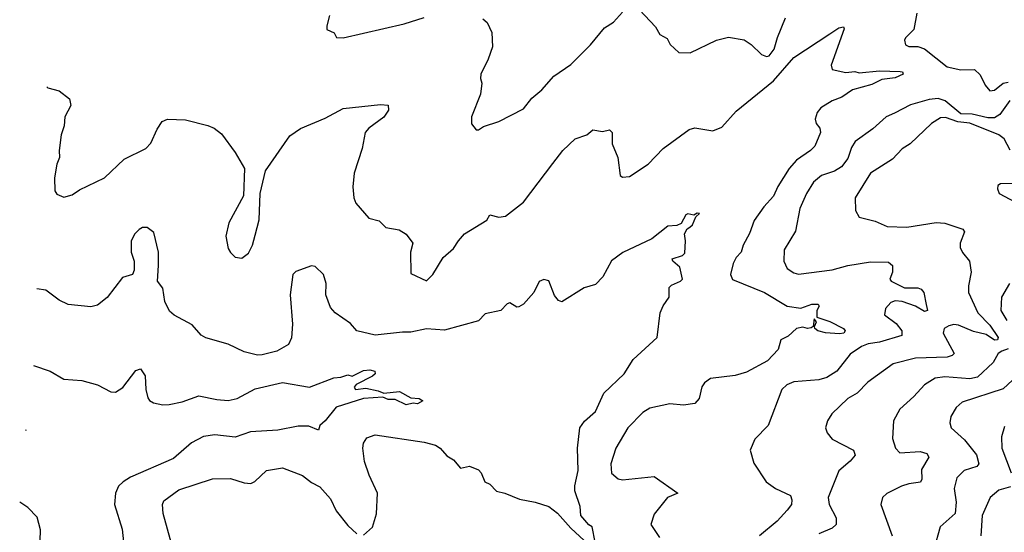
# Model space of a CAD drawing. Extents: x 1443846 to 1577407, y 839182 to 927291.
# Tile 109 of 256: x 1446510 to 1450879, y 891621 to 893896. Entities that reach past the tile are written whole.
import ezdxf

# ---------------------------------------------------------------- set-up
doc = ezdxf.new("R2010")
doc.units = 0

msp = doc.modelspace()

# ---------------------------------------------------------------- linework, layer by layer
at = {"layer": '0CON20XD'}
for points in [[(1447883.8, 893915), (1447871.7, 893868.3), (1447872.3, 893852.3), (1447905, 893837.5), (1447915, 893817.5), (1447945, 893816.2), (1448215, 893878), (1448305, 893906.2)], [(1448565, 893900), (1448583.9, 893883.9), (1448605, 893840), (1448608, 893775), (1448588.9, 893721.1), (1448556, 893655), (1448553.8, 893635), (1448560, 893615), (1448553.8, 893565), (1448513.8, 893465), (1448514.1, 893434.1), (1448535, 893407.5), (1448545, 893407.5), (1448568.3, 893421.7), (1448635.9, 893444.1), (1448745, 893501.2), (1448782.4, 893547.6), (1448825.8, 893585), (1448880, 893645), (1448955, 893697.5), (1449041.9, 893785), (1449105, 893860), (1449145, 893885.7), (1449185, 893929.4)], [(1449259.5, 893939.5), (1449330.8, 893865), (1449350, 893830), (1449382.2, 893812.2), (1449395.7, 893785.7), (1449435, 893751.2), (1449485, 893749.2), (1449601.2, 893805), (1449655, 893818), (1449725, 893806.7), (1449755, 893786.7), (1449801.4, 893741.4), (1449823.3, 893733.3), (1449835, 893735.5), (1449857.6, 893765), (1449872.3, 893817.7), (1449908.2, 893905)], [(1450490, 893925), (1450477.3, 893852.7), (1450440.8, 893815), (1450436, 893805), (1450440, 893785), (1450455, 893777.8), (1450495, 893777.5), (1450525, 893767.1), (1450625, 893687.1), (1450685, 893673.1), (1450746.2, 893675), (1450771.7, 893651.7), (1450793.1, 893605), (1450815, 893580), (1450835, 893583.3), (1450873.3, 893615), (1450895, 893619.3)], [(1446629.3, 893597.7), (1446635, 893594), (1446685, 893580), (1446731.2, 893545), (1446736, 893515), (1446710, 893465), (1446707.5, 893425), (1446694.2, 893385), (1446684, 893315), (1446686.2, 893285), (1446673.8, 893255), (1446663.8, 893195), (1446666.2, 893136.2), (1446675, 893122.5), (1446705, 893108.8), (1446741.7, 893118.3), (1446775, 893141.2), (1446885.5, 893194.5), (1446973.5, 893276.5), (1447068.8, 893325), (1447091.2, 893348.8), (1447120.3, 893409.7), (1447141.2, 893445), (1447165.9, 893454.1), (1447245, 893451.9), (1447345, 893426.7), (1447372, 893415), (1447405, 893389.2), (1447465, 893306.2), (1447506.7, 893235), (1447502.5, 893115), (1447437.5, 892995), (1447424, 892935), (1447435, 892880), (1447445, 892862.5), (1447465, 892842.5), (1447495, 892837.5), (1447525, 892860), (1447542.5, 892895), (1447555, 892940), (1447571.7, 893008.3), (1447576.7, 893125), (1447600, 893225), (1447708.9, 893381.1), (1447756.2, 893413.8), (1447865, 893459.4), (1447945, 893502.5), (1448110.7, 893519.3), (1448145, 893516.7), (1448146.2, 893495), (1448125, 893464.2), (1448059.2, 893415), (1448043.1, 893395), (1448028.5, 893325), (1447993.1, 893215), (1447988.1, 893155), (1447992, 893105), (1448001.2, 893081.2), (1448058.8, 893015), (1448105, 893002.9), (1448133.8, 892973.8), (1448193.5, 892963.5), (1448225, 892943.8), (1448253.8, 892905), (1448244, 892865), (1448245, 892770), (1448315, 892737.5), (1448343.3, 892765), (1448389.2, 892840.8), (1448435, 892880), (1448456, 892915), (1448483.8, 892945), (1448582.9, 893007.1), (1448595, 893030), (1448635, 893019.4), (1448665, 893024.3), (1448745, 893085.8), (1448875, 893257.5), (1448920, 893315), (1448975, 893367.5), (1449026.7, 893385), (1449052.5, 893407.5), (1449095, 893399.4), (1449127.1, 893407.1), (1449138.8, 893395), (1449138.9, 893345), (1449164.3, 893285), (1449173.3, 893205), (1449185, 893196.7), (1449215, 893200.8), (1449298, 893255), (1449365, 893324.2), (1449480.7, 893409.3), (1449505, 893415.7), (1449585, 893402.5), (1449625, 893418.6), (1449689.1, 893490.9), (1449855, 893624.4), (1449945, 893727.7), (1450105, 893832.7), (1450145, 893860.3), (1450164.3, 893864.3), (1450168.5, 893855), (1450110.5, 893695), (1450115, 893674.4), (1450175, 893661.5), (1450215, 893665.8), (1450235, 893660), (1450325, 893669.6), (1450416.3, 893666.3), (1450427.5, 893665), (1450430, 893655), (1450395, 893637.7), (1450335, 893631.1), (1450291.1, 893608.9), (1450205.6, 893584.4), (1450158.3, 893551.7), (1450115, 893535.7), (1450064.5, 893505), (1450048.6, 893485), (1450040, 893455), (1450043.8, 893435), (1450060, 893415), (1450062.5, 893395), (1450037.5, 893335), (1450018, 893315), (1449956.6, 893273.4), (1449924.2, 893235.8), (1449873.8, 893156.2), (1449855, 893112.2), (1449811.5, 893065), (1449768.1, 893005), (1449747.3, 892947.3), (1449719.1, 892895), (1449710.5, 892865), (1449688.7, 892841.3), (1449675.3, 892814.7), (1449663.6, 892765), (1449672.4, 892742.4), (1449815, 892685.5), (1449915, 892624.7), (1449975, 892615.4), (1450025, 892633.5), (1450053, 892633), (1450057.5, 892625), (1450046.9, 892605), (1450046.4, 892576.4), (1450105, 892556.6), (1450164.4, 892525), (1450172.9, 892515), (1450166, 892505), (1450148, 892502), (1450085, 892506.1), (1450050.6, 892515), (1450038.5, 892525), (1450036.7, 892535), (1450045.7, 892555.7), (1450035, 892568), (1450030, 892535), (1450021.5, 892528.5), (1450005, 892525.7), (1449985, 892531.2), (1449955.8, 892525), (1449919.2, 892490.8), (1449886.7, 892475), (1449875, 892432.5), (1449827.8, 892382.2), (1449735, 892332), (1449685, 892317.5), (1449575, 892303.1), (1449548.6, 892285), (1449536.2, 892266.2), (1449524.2, 892215), (1449505, 892193.1), (1449455, 892184.6), (1449395, 892191.2), (1449305, 892171.4), (1449275, 892152.9), (1449208.1, 892085), (1449154.4, 891995), (1449132.2, 891925), (1449135, 891883.3), (1449165, 891858.1), (1449185, 891853.6), (1449325, 891868), (1449430, 891795), (1449384.4, 891775.6), (1449325, 891700.8), (1449309.4, 891655), (1449347.9, 891597.9)], [(1450902.5, 893537.5), (1450858.2, 893475), (1450835, 893460.6), (1450805, 893460.4), (1450736.6, 893476.6), (1450685, 893478.1), (1450616.7, 893536.7), (1450585, 893545.8), (1450545, 893541.3), (1450461.9, 893518.1), (1450391.2, 893481.2), (1450354.2, 893465), (1450295, 893412.2), (1450217.5, 893355), (1450201.1, 893328.9), (1450185, 893280.5), (1450156.9, 893243.1), (1450125.5, 893224.5), (1450066.7, 893205), (1450032.3, 893175), (1450000.4, 893125), (1449972, 893058), (1449952.4, 892957.6), (1449902.2, 892875), (1449900, 892825), (1449915, 892791.4), (1449945, 892772.2), (1449965, 892766.9), (1450115, 892785.4), (1450185, 892805.4), (1450285, 892822), (1450365, 892819.5), (1450382, 892805), (1450382, 892775), (1450370, 892745), (1450376.2, 892735), (1450435, 892705.7), (1450495, 892705.5), (1450509.8, 892699.8), (1450521.9, 892685), (1450531.9, 892631.9), (1450538.2, 892605), (1450525, 892600.5), (1450485, 892625.2), (1450425, 892646), (1450395, 892648.5), (1450375, 892641.6), (1450351.6, 892615), (1450346.8, 892586.8), (1450398.4, 892548.4), (1450423.6, 892515), (1450424.3, 892495), (1450325, 892464.3), (1450275, 892458.1), (1450245.6, 892445), (1450195, 892411.1), (1450135, 892335.5), (1450091.3, 892308.7), (1450055, 892298.2), (1449945, 892289.4), (1449913.8, 892275), (1449890.8, 892255), (1449831.4, 892095), (1449772, 892035), (1449750.6, 891985), (1449767.8, 891927.8), (1449821.4, 891845), (1449863.8, 891815), (1449930, 891785), (1449936.2, 891765), (1449934, 891745), (1449915, 891719.2), (1449870.2, 891669.8), (1449792.7, 891605)], [(1450905, 893316.7), (1450877.6, 893367.6), (1450855, 893384.4), (1450725, 893436.3), (1450673, 893443), (1450617.5, 893462.5), (1450595, 893460), (1450555, 893435.6), (1450461.4, 893345), (1450425, 893323.3), (1450382.6, 893277.4), (1450285, 893215.6), (1450216.2, 893105), (1450218.8, 893048.8), (1450235, 893020), (1450305, 893002.5), (1450358.3, 892978.3), (1450445.5, 892975.5), (1450575.6, 892995.6), (1450615, 892992.5), (1450695, 892965.7), (1450702.5, 892955), (1450682.2, 892905), (1450683.1, 892885), (1450692.8, 892862.8), (1450724.2, 892825), (1450732, 892775), (1450719.4, 892715), (1450720, 892685), (1450760.4, 892595), (1450815, 892540.7), (1450850.8, 892485), (1450848.5, 892475), (1450835, 892473.6), (1450798.3, 892498.3), (1450742.6, 892512.6), (1450675, 892539.7), (1450655, 892542.8), (1450632.2, 892537.8), (1450611.9, 892525), (1450607.1, 892505), (1450655.6, 892415), (1450647.5, 892405), (1450625, 892398.4), (1450485, 892394), (1450385, 892368.6), (1450273.4, 892286.6), (1450225, 892238.5), (1450185, 892214.4), (1450112.6, 892147.4), (1450094.5, 892115.5), (1450085.6, 892085), (1450092.4, 892062.4), (1450115, 892034.4), (1450210, 891985), (1450216.4, 891963.6), (1450195, 891936.7), (1450145, 891893.8), (1450097.7, 891775), (1450101.2, 891745), (1450132.1, 891685), (1450133.1, 891655), (1450115, 891639.5), (1450055.4, 891614.6)], [(1450915, 893169.6), (1450861.7, 893168.3), (1450850, 893160), (1450848, 893145), (1450856.2, 893125), (1450925, 893087.8)], [(1449063.6, 891576.4), (1449050, 891645), (1449035, 891654), (1448999.4, 891695), (1448996.9, 891735), (1448973.6, 891805), (1448973, 891827), (1448987.9, 891895), (1448984.4, 891995), (1448995.6, 892085), (1449015.3, 892114.7), (1449065, 892157.5), (1449102, 892238), (1449192, 892325), (1449232.4, 892387.6), (1449337.5, 892485), (1449352, 892595), (1449364.4, 892625.6), (1449391.4, 892665), (1449392, 892708), (1449401.7, 892718.3), (1449442, 892735), (1449450, 892745), (1449438.3, 892798.3), (1449408, 892825), (1449404.2, 892835), (1449450.5, 892849.5), (1449460.5, 892859.5), (1449464.1, 892915), (1449459.6, 892945), (1449471.8, 892968.2), (1449483.8, 892975), (1449494.5, 892985.5), (1449509.3, 893020.7), (1449525.5, 893035.5), (1449515, 893038), (1449500.7, 893029.3), (1449475, 893034.4), (1449465, 893030.6), (1449445, 892991.9), (1449425, 892982), (1449385, 892980), (1449315, 892923.8), (1449186.6, 892863.4), (1449135, 892825.8), (1449097.8, 892755), (1449065, 892720.6), (1449015, 892706.7), (1448915, 892644), (1448899.7, 892649.7), (1448882, 892672), (1448857.4, 892737.4), (1448835, 892743.1), (1448815, 892734.5), (1448790.5, 892685), (1448745, 892634.2), (1448725, 892621.4), (1448715, 892620.8), (1448685, 892639.5), (1448673.3, 892635), (1448644.6, 892605.4), (1448575, 892591.2), (1448545, 892560), (1448395, 892518.7), (1448315, 892524.2), (1448245, 892509.5), (1448208.9, 892508.9), (1448086.2, 892496.2), (1448005.5, 892515.5), (1447977.3, 892547.3), (1447910, 892595), (1447888.5, 892618.5), (1447868.2, 892675), (1447870, 892725), (1447858, 892765), (1447820, 892800), (1447805, 892804.2), (1447735, 892777.8), (1447721.1, 892765), (1447709.2, 892675), (1447720.7, 892545), (1447715.4, 892484.6), (1447702.5, 892455), (1447651.2, 892425), (1447585, 892409.1), (1447565, 892406.7), (1447505, 892421.5), (1447435, 892455.5), (1447335, 892484), (1447315, 892496.2), (1447275, 892542), (1447195, 892584.3), (1447175, 892602), (1447153.1, 892645), (1447144.3, 892705), (1447120.8, 892735), (1447125.5, 892805.5), (1447125.5, 892865), (1447105, 892951.2), (1447075, 892973.8), (1447055, 892973.8), (1447040, 892965), (1447020, 892945), (1447004, 892915), (1447004.2, 892864.2), (1447017.5, 892825), (1447017.5, 892785), (1447010, 892765), (1446965, 892751.2), (1446897.6, 892662.4), (1446855, 892628.8), (1446825, 892622), (1446725, 892632), (1446685, 892651.2), (1446625, 892695.7), (1446585.4, 892701.6)], [(1450901.9, 892725), (1450866.5, 892665), (1450862.6, 892605), (1450890.4, 892560.4)], [(1450895, 892435.4), (1450867.3, 892425), (1450851.9, 892415), (1450829.1, 892375), (1450760.3, 892309.7), (1450725, 892302.2), (1450615, 892311.2), (1450572.5, 892305), (1450524.7, 892275.3), (1450477, 892223), (1450415, 892168), (1450387.5, 892115), (1450382.7, 892037.3), (1450395.7, 891995), (1450415, 891973.8), (1450505, 891979.2), (1450535, 891970.6), (1450543.3, 891955), (1450510.8, 891899.3), (1450512.5, 891857.5), (1450506.1, 891843.9), (1450455, 891836.5), (1450422.5, 891825), (1450356.7, 891793.3), (1450338, 891775), (1450330.8, 891745), (1450381.1, 891605)], [(1446571.1, 892361.5), (1446645, 892336.2), (1446705, 892300.8), (1446785, 892294.3), (1446855.5, 892275.5), (1446913.3, 892245), (1446935, 892243.3), (1446966.9, 892263.1), (1447025, 892338.8), (1447045, 892346.2), (1447065.8, 892315), (1447068.8, 892255), (1447077.8, 892217.8), (1447085.4, 892205.4), (1447103.8, 892195), (1447145, 892186), (1447172.4, 892187.6), (1447230.6, 892199.4), (1447305, 892226.2), (1447385, 892210), (1447435, 892205.5), (1447474.7, 892214.7), (1447555, 892257.9), (1447675, 892286.2), (1447795.6, 892264.4), (1447903.6, 892306.4), (1447935, 892308.8), (1447965, 892320), (1447985, 892313.3), (1448035, 892339.4), (1448062.5, 892342.5), (1448085.9, 892335.9), (1448086.7, 892325), (1448075, 892313.3), (1448002.9, 892277.1), (1447994.3, 892265), (1448000, 892255), (1448045, 892260.8), (1448099.5, 892249.5), (1448125, 892238), (1448195, 892245.5), (1448245, 892217.9), (1448282.5, 892215), (1448298, 892205), (1448275, 892191.2), (1448255, 892194.4), (1448225, 892186.2), (1448175, 892210.9), (1448145, 892210.5), (1448120.8, 892220.8), (1448035, 892215.3), (1447913.8, 892176.2), (1447864.5, 892115.5), (1447841.2, 892095), (1447835, 892073.8), (1447792.6, 892092.6), (1447745, 892092.2), (1447655, 892074.6), (1447533, 892067), (1447465, 892043.6), (1447375, 892054), (1447325, 892045.9), (1447271.9, 892018.1), (1447191.9, 891948.1), (1447001.9, 891865), (1446968.1, 891845), (1446948.1, 891825), (1446934.5, 891795), (1446930.6, 891745), (1446963.8, 891635), (1446972.2, 891565)], [(1450955, 892332.5), (1450873, 892257), (1450692.1, 892197.9), (1450665.4, 892174.6), (1450641.1, 892135), (1450636.8, 892106.8), (1450642.9, 892085), (1450701.9, 892031.9), (1450754.6, 891965), (1450765.4, 891924.6), (1450756.6, 891913.4), (1450700, 891895), (1450667.9, 891862.1), (1450655.4, 891815), (1450665.3, 891755), (1450660, 891705), (1450594.4, 891645), (1450565.4, 891545)], [(1446535.3, 892076.8), (1446537.5, 892075), (1446534.7, 892072)], [(1450879.7, 892090.3), (1450866.8, 892045), (1450868.2, 891995), (1450908.9, 891885)], [(1448035, 891608.8), (1448075, 891643.8), (1448092.4, 891702.4), (1448097.9, 891795), (1448060, 891875), (1448039.6, 891935), (1448031.5, 891995), (1448035, 892016.7), (1448049.3, 892040.7), (1448086.6, 892053.4), (1448305, 892021.1), (1448355, 892007.1), (1448375.7, 891995), (1448405, 891960), (1448435, 891942), (1448465, 891906), (1448505, 891914.4), (1448545, 891898.9), (1448556.9, 891885), (1448573.3, 891845), (1448595, 891834), (1448625, 891803.8), (1448662.5, 891795), (1448727.6, 891767.6), (1448796.7, 891755), (1448857.5, 891735), (1448895.9, 891705.9), (1448955, 891639.2), (1449015, 891583.8)], [(1447184.6, 891565), (1447146.7, 891705), (1447142.9, 891745), (1447149.1, 891760.9), (1447215, 891810), (1447365, 891858.6), (1447445, 891859.4), (1447505, 891840.6), (1447535, 891838), (1447553, 891847), (1447605, 891895.7), (1447675, 891907.8), (1447765, 891872.5), (1447805, 891841.4), (1447842, 891822), (1447889.4, 891769.4), (1447914.2, 891715.8), (1447965, 891651.4), (1448005, 891614.2)], [(1450906.6, 891823.4), (1450855, 891807.3), (1450815.3, 891774.7), (1450780.7, 891695), (1450774.2, 891605.8)], [(1446598.6, 891535), (1446602.6, 891632.6), (1446587.4, 891687.4), (1446545, 891731.2), (1446509.5, 891754.9)]]:
    msp.add_lwpolyline(points, dxfattribs=at)

doc.saveas('drawing.dxf')
